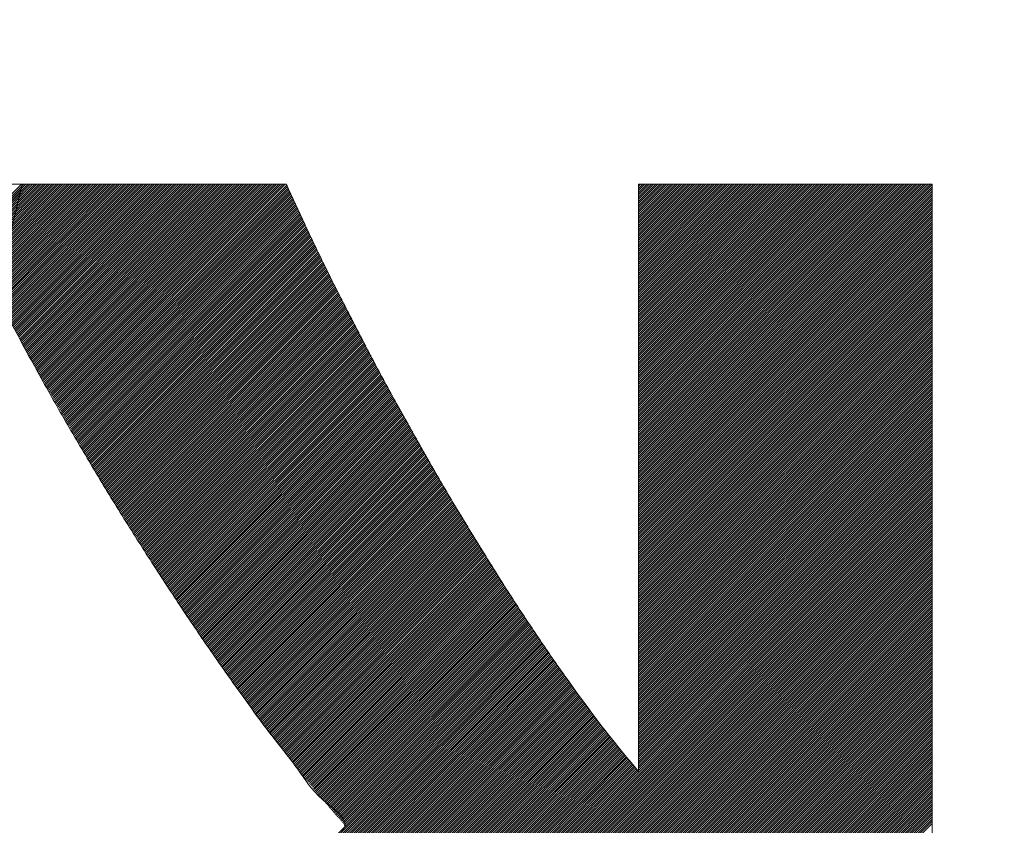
# Model space of a CAD drawing. Header units: millimetres. Extents: x 0 to 1071, y 0 to 742.
# Tile 63 of 130: x 199.31 to 203.33, y 524.78 to 528.07. Entities that reach past the tile are written whole.
import ezdxf

# ---------------------------------------------------------------- set-up
doc = ezdxf.new("R2010")
doc.units = ezdxf.units.MM
doc.header["$LTSCALE"] = 0.454724
doc.layers.add('NoLayerName_001', color=7, linetype='Continuous')
doc.layers.add('NoLayerName_002', color=7, linetype='Continuous')

# ---------------------------------------------------------------- blocks, each defined once
blk = doc.blocks.new('JZB_0009')
at = {"layer": 'NoLayerName_002', "color": 7, "linetype": 'Continuous', "lineweight": 25}
for p, q in [((15.3176, 4.8402), (13.5581, 3.0807)), ((15.3183, 4.832), (13.567, 3.0807)), ((15.3177, 4.8403), (15.0998, 4.6225)), ((15.3266, 4.8403), (15.1027, 4.6165)), ((15.3355, 4.8403), (15.1057, 4.6105)), ((15.3444, 4.8403), (15.1086, 4.6045)), ((15.3533, 4.8403), (15.1115, 4.5985)), ((15.3622, 4.8403), (15.1144, 4.5926)), ((15.3711, 4.8403), (15.1174, 4.5866)), ((15.38, 4.8403), (15.1203, 4.5806)), ((15.3889, 4.8403), (15.1232, 4.5746)), ((15.3978, 4.8403), (15.1262, 4.5686)), ((15.4067, 4.8403), (15.1291, 4.5627)), ((15.4157, 4.8403), (15.132, 4.5567)), ((15.4246, 4.8403), (15.1349, 4.5507)), ((15.4335, 4.8403), (15.1379, 4.5447)), ((15.4424, 4.8403), (15.1408, 4.5387)), ((15.4513, 4.8403), (15.1437, 4.5328)), ((15.4602, 4.8403), (15.1467, 4.5268)), ((15.4691, 4.8403), (15.1496, 4.5208)), ((15.478, 4.8403), (15.1525, 4.5148)), ((15.4869, 4.8403), (15.1554, 4.5088)), ((15.4958, 4.8403), (15.1584, 4.5029)), ((15.5047, 4.8403), (15.1613, 4.4969)), ((15.5136, 4.8403), (15.1642, 4.4909)), ((15.5226, 4.8403), (15.1672, 4.4849)), ((15.5315, 4.8403), (15.1701, 4.4789)), ((15.5404, 4.8403), (15.173, 4.473)), ((15.5493, 4.8403), (15.1759, 4.467)), ((15.5582, 4.8403), (15.1789, 4.461)), ((15.5671, 4.8403), (15.1818, 4.455)), ((15.576, 4.8403), (15.1847, 4.4491)), ((15.5849, 4.8403), (15.1877, 4.4431)), ((15.5938, 4.8403), (15.1906, 4.4371)), ((15.6027, 4.8403), (15.1935, 4.4311)), ((15.6116, 4.8403), (15.1964, 4.4251)), ((15.6205, 4.8403), (15.1994, 4.4192)), ((15.6295, 4.8403), (15.2023, 4.4132)), ((15.6384, 4.8403), (15.2054, 4.4074)), ((15.6473, 4.8403), (15.2085, 4.4015)), ((15.6562, 4.8403), (15.2116, 4.3957)), ((15.6651, 4.8403), (15.2146, 4.3899)), ((15.674, 4.8403), (15.2177, 4.384)), ((15.6829, 4.8403), (15.2208, 4.3782)), ((15.6918, 4.8403), (15.2239, 4.3724)), ((15.7007, 4.8403), (15.2269, 4.3665)), ((15.7096, 4.8403), (15.23, 4.3607)), ((15.7185, 4.8403), (15.2331, 4.3549)), ((15.7274, 4.8403), (15.2362, 4.349)), ((15.7364, 4.8403), (15.2392, 4.3432)), ((15.7453, 4.8403), (15.2423, 4.3374)), ((15.7542, 4.8403), (15.2454, 4.3315)), ((15.7631, 4.8403), (15.2485, 4.3257)), ((15.772, 4.8403), (15.2515, 4.3199)), ((15.7809, 4.8403), (15.2546, 4.314)), ((15.7898, 4.8403), (15.2577, 4.3082)), ((15.7987, 4.8403), (15.2608, 4.3024)), ((15.8076, 4.8403), (15.2638, 4.2965)), ((15.8165, 4.8403), (15.2669, 4.2907)), ((15.8254, 4.8403), (15.27, 4.2849)), ((15.8343, 4.8403), (15.273, 4.279)), ((15.8433, 4.8403), (15.2761, 4.2732)), ((15.8522, 4.8403), (15.2792, 4.2674)), ((15.8611, 4.8403), (15.2823, 4.2615)), ((15.87, 4.8403), (15.2853, 4.2557)), ((15.8789, 4.8403), (15.2884, 4.2499)), ((15.8878, 4.8403), (15.2915, 4.244)), ((15.8967, 4.8403), (15.2946, 4.2382)), ((15.9056, 4.8403), (15.2976, 4.2324)), ((15.9145, 4.8403), (15.3007, 4.2265)), ((15.9234, 4.8403), (15.3038, 4.2207)), ((15.9323, 4.8403), (15.3069, 4.2149)), ((15.9413, 4.8403), (15.3099, 4.209)), ((15.9502, 4.8403), (15.313, 4.2032)), ((15.9591, 4.8403), (15.3161, 4.1973)), ((15.968, 4.8403), (15.3192, 4.1915)), ((15.9769, 4.8403), (15.3222, 4.1857)), ((15.9858, 4.8403), (15.3253, 4.1798)), ((15.9947, 4.8403), (15.3284, 4.174)), ((16.0036, 4.8403), (15.3315, 4.1682)), ((16.0125, 4.8403), (15.3345, 4.1623)), ((16.0214, 4.8403), (15.3376, 4.1565)), ((16.0303, 4.8403), (15.3409, 4.1509)), ((16.0392, 4.8403), (15.3442, 4.1452)), ((16.0482, 4.8403), (15.3474, 4.1396)), ((16.0571, 4.8403), (15.3507, 4.1339)), ((16.066, 4.8403), (15.3539, 4.1283)), ((16.0749, 4.8403), (15.3572, 4.1226)), ((16.0838, 4.8403), (15.3604, 4.1169)), ((16.0927, 4.8403), (15.3637, 4.1113)), ((16.1016, 4.8403), (15.3669, 4.1056)), ((16.1105, 4.8403), (15.3702, 4.1)), ((16.1194, 4.8403), (15.3734, 4.0943)), ((16.1283, 4.8403), (15.3767, 4.0887)), ((16.1372, 4.8403), (15.3799, 4.083)), ((16.1461, 4.8403), (15.3832, 4.0774)), ((16.1551, 4.8403), (15.3864, 4.0717)), ((16.164, 4.8403), (15.3897, 4.066)), ((16.1729, 4.8403), (15.3929, 4.0604)), ((16.1818, 4.8403), (15.3962, 4.0547)), ((16.1907, 4.8403), (15.3994, 4.0491)), ((16.1996, 4.8403), (15.4027, 4.0434)), ((16.2085, 4.8403), (15.4059, 4.0378)), ((16.2174, 4.8403), (15.4092, 4.0321)), ((16.2263, 4.8403), (15.4124, 4.0264)), ((16.2352, 4.8403), (15.4157, 4.0208)), ((16.2441, 4.8403), (15.4189, 4.0151)), ((16.253, 4.8403), (15.4222, 4.0095)), ((16.262, 4.8403), (15.4255, 4.0038)), ((16.2709, 4.8403), (15.4287, 3.9982)), ((16.2798, 4.8403), (15.432, 3.9925)), ((16.2887, 4.8403), (15.4352, 3.9869)), ((16.2976, 4.8403), (15.4385, 3.9812)), ((16.3065, 4.8403), (15.4417, 3.9755)), ((16.3154, 4.8403), (15.445, 3.9699)), ((16.3243, 4.8403), (15.4482, 3.9642)), ((16.3332, 4.8403), (15.4515, 3.9586)), ((16.3421, 4.8403), (15.4547, 3.9529)), ((16.351, 4.8403), (15.458, 3.9473)), ((16.3599, 4.8403), (15.4612, 3.9416)), ((16.3689, 4.8403), (15.4645, 3.9359)), ((16.3778, 4.8403), (15.4677, 3.9303)), ((16.3867, 4.8403), (15.471, 3.9246)), ((16.3956, 4.8403), (15.4742, 3.919)), ((16.4013, 4.8371), (15.4775, 3.9133)), ((16.4041, 4.831), (15.4807, 3.9077)), ((17.8477, 4.8403), (17.8397, 4.8324)), ((17.8566, 4.8403), (17.8397, 4.8235)), ((17.8655, 4.8403), (17.8397, 4.8146)), ((17.8744, 4.8403), (17.8397, 4.8057)), ((17.8833, 4.8403), (17.8397, 4.7968)), ((17.8922, 4.8403), (17.8397, 4.7879)), ((17.9011, 4.8403), (17.8397, 4.779)), ((17.91, 4.8403), (17.8397, 4.7701)), ((17.9189, 4.8403), (17.8397, 4.7611)), ((17.9278, 4.8403), (17.8397, 4.7522)), ((17.9367, 4.8403), (17.8397, 4.7433)), ((17.9456, 4.8403), (17.8397, 4.7344)), ((17.9546, 4.8403), (17.8397, 4.7255)), ((17.9635, 4.8403), (17.8397, 4.7166)), ((17.9724, 4.8403), (17.8397, 4.7077)), ((17.9813, 4.8403), (17.8397, 4.6988)), ((17.9902, 4.8403), (17.8397, 4.6899)), ((17.9991, 4.8403), (17.8397, 4.681)), ((18.008, 4.8403), (17.8397, 4.6721)), ((18.0169, 4.8403), (17.8397, 4.6632)), ((18.0258, 4.8403), (17.8397, 4.6542)), ((18.0347, 4.8403), (17.8397, 4.6453)), ((18.0436, 4.8403), (17.8397, 4.6364)), ((18.0525, 4.8403), (17.8397, 4.6275)), ((18.0615, 4.8403), (17.8397, 4.6186)), ((18.0704, 4.8403), (17.8397, 4.6097)), ((18.0793, 4.8403), (17.8397, 4.6008)), ((18.0882, 4.8403), (17.8397, 4.5919)), ((18.0971, 4.8403), (17.8397, 4.583)), ((18.106, 4.8403), (17.8397, 4.5741)), ((18.1149, 4.8403), (17.8397, 4.5652)), ((18.1238, 4.8403), (17.8397, 4.5563)), ((18.1327, 4.8403), (17.8397, 4.5473)), ((18.1416, 4.8403), (17.8397, 4.5384)), ((18.1505, 4.8403), (17.8397, 4.5295)), ((18.1595, 4.8403), (17.8397, 4.5206)), ((18.1684, 4.8403), (17.8397, 4.5117)), ((18.1773, 4.8403), (17.8397, 4.5028)), ((18.1862, 4.8403), (17.8397, 4.4939)), ((18.1951, 4.8403), (17.8397, 4.485)), ((18.204, 4.8403), (17.8397, 4.4761)), ((18.2129, 4.8403), (17.8397, 4.4672)), ((18.2218, 4.8403), (17.8397, 4.4583)), ((18.2307, 4.8403), (17.8397, 4.4494)), ((18.2396, 4.8403), (17.8397, 4.4404)), ((18.2485, 4.8403), (17.8397, 4.4315)), ((18.2574, 4.8403), (17.8397, 4.4226)), ((18.2664, 4.8403), (17.8397, 4.4137)), ((18.2753, 4.8403), (17.8397, 4.4048)), ((18.2842, 4.8403), (17.8397, 4.3959)), ((18.2931, 4.8403), (17.8397, 4.387)), ((18.302, 4.8403), (17.8397, 4.3781)), ((18.3109, 4.8403), (17.8397, 4.3692)), ((18.3198, 4.8403), (17.8397, 4.3603)), ((18.3287, 4.8403), (17.8397, 4.3514)), ((18.3376, 4.8403), (17.8397, 4.3424)), ((18.3465, 4.8403), (17.8397, 4.3335)), ((18.3554, 4.8403), (17.8397, 4.3246)), ((18.3643, 4.8403), (17.8397, 4.3157)), ((18.3733, 4.8403), (17.8397, 4.3068)), ((18.3822, 4.8403), (17.8397, 4.2979)), ((18.3911, 4.8403), (17.8397, 4.289)), ((18.4, 4.8403), (17.8397, 4.2801)), ((18.4089, 4.8403), (17.8397, 4.2712)), ((18.4178, 4.8403), (17.8397, 4.2623)), ((18.4267, 4.8403), (17.8397, 4.2534)), ((18.4356, 4.8403), (17.8397, 4.2445)), ((18.4445, 4.8403), (17.8397, 4.2355)), ((18.4534, 4.8403), (17.8397, 4.2266)), ((18.4623, 4.8403), (17.8397, 4.2177)), ((18.4712, 4.8403), (17.8397, 4.2088)), ((18.4802, 4.8403), (17.8397, 4.1999)), ((18.4891, 4.8403), (17.8397, 4.191)), ((18.498, 4.8403), (17.8397, 4.1821)), ((18.5069, 4.8403), (17.8397, 4.1732)), ((18.5158, 4.8403), (17.8397, 4.1643)), ((18.5247, 4.8403), (17.8397, 4.1554)), ((18.5336, 4.8403), (17.8397, 4.1465)), ((18.5425, 4.8403), (17.8397, 4.1376)), ((18.5514, 4.8403), (17.8397, 4.1286)), ((18.5603, 4.8403), (17.8397, 4.1197)), ((18.5692, 4.8403), (17.8397, 4.1108)), ((18.5781, 4.8403), (17.8397, 4.1019)), ((18.5871, 4.8403), (17.8397, 4.093)), ((18.596, 4.8403), (17.8397, 4.0841)), ((18.6049, 4.8403), (17.8397, 4.0752)), ((18.6138, 4.8403), (17.8397, 4.0663)), ((18.6227, 4.8403), (17.8397, 4.0574)), ((18.6316, 4.8403), (17.8397, 4.0485)), ((18.6405, 4.8403), (17.8397, 4.0396)), ((18.6494, 4.8403), (17.8397, 4.0307)), ((18.6583, 4.8403), (17.8397, 4.0217)), ((18.6672, 4.8403), (17.8397, 4.0128)), ((18.6761, 4.8403), (17.8397, 4.0039)), ((18.685, 4.8403), (17.8397, 3.995)), ((18.694, 4.8403), (17.8397, 3.9861)), ((18.7029, 4.8403), (17.8397, 3.9772)), ((18.7118, 4.8403), (17.8397, 3.9683)), ((18.7207, 4.8403), (17.8397, 3.9594)), ((18.7296, 4.8403), (17.8397, 3.9505)), ((18.7385, 4.8403), (17.8397, 3.9416)), ((18.7474, 4.8403), (17.8397, 3.9327)), ((18.7563, 4.8403), (17.8397, 3.9238)), ((18.7652, 4.8403), (17.8397, 3.9148)), ((18.7741, 4.8403), (17.8397, 3.9059)), ((18.783, 4.8403), (17.8397, 3.897)), ((18.7919, 4.8403), (17.8397, 3.8881)), ((18.8009, 4.8403), (17.8397, 3.8792)), ((18.8098, 4.8403), (17.8397, 3.8703)), ((18.8187, 4.8403), (17.8397, 3.8614)), ((18.8276, 4.8403), (17.8397, 3.8525)), ((18.8365, 4.8403), (17.8397, 3.8436)), ((18.8454, 4.8403), (17.8397, 3.8347)), ((18.8543, 4.8403), (17.8397, 3.8258)), ((18.8632, 4.8403), (17.8397, 3.8169)), ((18.8721, 4.8403), (17.8397, 3.8079)), ((18.881, 4.8403), (17.8397, 3.799)), ((18.8899, 4.8403), (17.8397, 3.7901)), ((18.8988, 4.8403), (17.8397, 3.7812)), ((18.9078, 4.8403), (17.8397, 3.7723)), ((18.9167, 4.8403), (17.8397, 3.7634)), ((18.9256, 4.8403), (17.8397, 3.7545)), ((18.9345, 4.8403), (17.8397, 3.7456)), ((18.9434, 4.8403), (17.8397, 3.7367)), ((18.9523, 4.8403), (17.8397, 3.7278)), ((18.9612, 4.8403), (17.8397, 3.7189)), ((18.9701, 4.8403), (17.8397, 3.71)), ((18.979, 4.8403), (17.8397, 3.701)), ((18.9879, 4.8403), (17.8397, 3.6921)), ((18.9968, 4.8403), (17.8397, 3.6832)), ((19.0058, 4.8403), (17.8397, 3.6743)), ((19.0147, 4.8403), (17.8397, 3.6654)), ((19.0236, 4.8403), (17.8397, 3.6565)), ((19.0325, 4.8403), (17.8397, 3.6476)), ((19.0387, 4.8377), (17.8397, 3.6387)), ((15.3155, 4.8203), (13.5759, 3.0807)), ((15.3126, 4.8086), (13.5848, 3.0807)), ((16.4068, 4.8249), (15.484, 3.902)), ((16.4096, 4.8187), (15.4872, 3.8964)), ((16.4124, 4.8126), (15.4905, 3.8907)), ((16.4152, 4.8065), (15.4937, 3.885)), ((16.418, 4.8004), (15.497, 3.8794)), ((16.4208, 4.7943), (15.5002, 3.8737)), ((19.0397, 4.8298), (17.8397, 3.6298)), ((19.0397, 4.8209), (17.8397, 3.6209)), ((19.0397, 4.812), (17.8397, 3.612)), ((19.0397, 4.803), (17.8397, 3.603)), ((19.0397, 4.7941), (17.8397, 3.5941)), ((16.4236, 4.7882), (15.5035, 3.8681)), ((16.4264, 4.7821), (15.5068, 3.8624)), ((16.4293, 4.776), (15.51, 3.8568)), ((16.4321, 4.7699), (15.5133, 3.8511)), ((16.4349, 4.7638), (15.5165, 3.8454)), ((16.4377, 4.7577), (15.5198, 3.8398)), ((16.4405, 4.7516), (15.523, 3.8341)), ((19.0397, 4.7852), (17.8397, 3.5852)), ((19.0397, 4.7763), (17.8397, 3.5763)), ((19.0397, 4.7674), (17.8397, 3.5674)), ((19.0397, 4.7585), (17.8397, 3.5585)), ((19.0397, 4.7496), (17.8397, 3.5496)), ((16.4433, 4.7455), (15.5263, 3.8285)), ((16.4461, 4.7394), (15.5295, 3.8228)), ((16.4489, 4.7333), (15.5328, 3.8172)), ((16.4517, 4.7272), (15.536, 3.8115)), ((16.4545, 4.7211), (15.5393, 3.8058)), ((16.4574, 4.715), (15.5425, 3.8002)), ((19.0397, 4.7407), (17.8397, 3.5407)), ((19.0397, 4.7318), (17.8397, 3.5318)), ((19.0397, 4.7229), (17.8397, 3.5229)), ((19.0397, 4.714), (17.8397, 3.514)), ((16.4602, 4.7089), (15.5458, 3.7945)), ((16.463, 4.7029), (15.549, 3.7889)), ((16.4659, 4.6969), (15.5523, 3.7832)), ((16.4688, 4.6908), (15.5555, 3.7776)), ((16.4717, 4.6848), (15.5588, 3.7719)), ((16.4746, 4.6788), (15.562, 3.7663)), ((16.4775, 4.6728), (15.5653, 3.7606)), ((19.0397, 4.7051), (17.8397, 3.5051)), ((19.0397, 4.6961), (17.8397, 3.4961)), ((19.0397, 4.6872), (17.8397, 3.4872)), ((19.0397, 4.6783), (17.8397, 3.4783)), ((19.0397, 4.6694), (17.8397, 3.4694)), ((16.4804, 4.6668), (15.5685, 3.7549)), ((16.4833, 4.6608), (15.5718, 3.7493)), ((16.4862, 4.6547), (15.575, 3.7436)), ((16.489, 4.6487), (15.5783, 3.738)), ((16.4919, 4.6427), (15.5816, 3.7323)), ((16.4948, 4.6367), (15.5848, 3.7267)), ((16.4977, 4.6307), (15.5881, 3.721)), ((19.0397, 4.6605), (17.8397, 3.4605)), ((19.0397, 4.6516), (17.8397, 3.4516)), ((19.0397, 4.6427), (17.8397, 3.4427)), ((19.0397, 4.6338), (17.8397, 3.4338)), ((16.5006, 4.6247), (15.5913, 3.7153)), ((16.5035, 4.6186), (15.5946, 3.7097)), ((16.5064, 4.6126), (15.5978, 3.704)), ((16.5093, 4.6066), (15.6011, 3.6984)), ((16.5122, 4.6006), (15.6043, 3.6927)), ((16.5151, 4.5946), (15.6076, 3.6871)), ((16.518, 4.5885), (15.6108, 3.6814)), ((19.0397, 4.6249), (17.8397, 3.4249)), ((19.0397, 4.616), (17.8397, 3.416)), ((19.0397, 4.6071), (17.8397, 3.4071)), ((19.0397, 4.5982), (17.8397, 3.3982)), ((19.0397, 4.5892), (17.8397, 3.3892)), ((16.5208, 4.5825), (15.6141, 3.6758)), ((16.5237, 4.5765), (15.6173, 3.6701)), ((16.5266, 4.5705), (15.6206, 3.6644)), ((16.5295, 4.5645), (15.6238, 3.6588)), ((16.5324, 4.5585), (15.6271, 3.6531)), ((16.5353, 4.5524), (15.6303, 3.6475)), ((19.0397, 4.5803), (17.8397, 3.3803)), ((19.0397, 4.5714), (17.8397, 3.3714)), ((19.0397, 4.5625), (17.8397, 3.3625)), ((19.0397, 4.5536), (17.8397, 3.3536)), ((16.5382, 4.5464), (15.6336, 3.6418)), ((16.5411, 4.5404), (15.637, 3.6363)), ((16.544, 4.5344), (15.6404, 3.6309)), ((16.5469, 4.5284), (15.6439, 3.6254)), ((16.5498, 4.5223), (15.6473, 3.6199)), ((16.5526, 4.5163), (15.6508, 3.6145)), ((16.5555, 4.5103), (15.6543, 3.609)), ((19.0397, 4.5447), (17.8397, 3.3447)), ((19.0397, 4.5358), (17.8397, 3.3358)), ((19.0397, 4.5269), (17.8397, 3.3269)), ((19.0397, 4.518), (17.8397, 3.318)), ((19.0397, 4.5091), (17.8397, 3.3091)), ((16.5584, 4.5043), (15.6577, 3.6036)), ((16.5613, 4.4983), (15.6612, 3.5981)), ((16.5642, 4.4923), (15.6646, 3.5927)), ((16.5672, 4.4863), (15.6681, 3.5872)), ((16.5702, 4.4805), (15.6715, 3.5817)), ((16.5733, 4.4746), (15.675, 3.5763)), ((16.5763, 4.4687), (15.6784, 3.5708)), ((19.0397, 4.5002), (17.8397, 3.3002)), ((19.0397, 4.4913), (17.8397, 3.2913)), ((19.0397, 4.4823), (17.8397, 3.2823)), ((19.0397, 4.4734), (17.8397, 3.2734)), ((16.5793, 4.4628), (15.6819, 3.5654)), ((16.5824, 4.457), (15.6853, 3.5599)), ((16.5854, 4.4511), (15.6888, 3.5545)), ((16.5884, 4.4452), (15.6922, 3.549)), ((16.5915, 4.4394), (15.6957, 3.5436)), ((16.5945, 4.4335), (15.6991, 3.5381)), ((16.5975, 4.4276), (15.7026, 3.5326)), ((19.0397, 4.4645), (17.8397, 3.2645)), ((19.0397, 4.4556), (17.8397, 3.2556)), ((19.0397, 4.4467), (17.8397, 3.2467)), ((19.0397, 4.4378), (17.8397, 3.2378)), ((19.0397, 4.4289), (17.8397, 3.2289)), ((16.6006, 4.4217), (15.706, 3.5272)), ((16.6036, 4.4159), (15.7095, 3.5217)), ((16.6066, 4.41), (15.7129, 3.5163)), ((16.6097, 4.4041), (15.7164, 3.5108)), ((16.6127, 4.3982), (15.7198, 3.5054)), ((16.6157, 4.3924), (15.7233, 3.4999)), ((19.0397, 4.42), (17.8397, 3.22)), ((19.0397, 4.4111), (17.8397, 3.2111)), ((19.0397, 4.4022), (17.8397, 3.2022)), ((19.0397, 4.3933), (17.8397, 3.1933)), ((16.6188, 4.3865), (15.7268, 3.4945)), ((16.6218, 4.3806), (15.7302, 3.489)), ((16.6249, 4.3747), (15.7337, 3.4835)), ((16.6279, 4.3689), (15.7371, 3.4781)), ((16.6309, 4.363), (15.7406, 3.4726)), ((16.634, 4.3571), (15.744, 3.4672)), ((16.637, 4.3512), (15.7475, 3.4617)), ((19.0397, 4.3843), (17.8397, 3.1844)), ((19.0397, 4.3754), (17.8397, 3.1754)), ((19.0397, 4.3665), (17.8397, 3.1665)), ((19.0397, 4.3576), (17.8397, 3.1576)), ((19.0397, 4.3487), (17.8397, 3.1487)), ((16.64, 4.3454), (15.7509, 3.4563)), ((16.6431, 4.3395), (15.7544, 3.4508)), ((16.6461, 4.3336), (15.7578, 3.4453)), ((16.6491, 4.3277), (15.7613, 3.4399)), ((16.6522, 4.3219), (15.7647, 3.4344)), ((16.6552, 4.316), (15.7682, 3.429)), ((16.6582, 4.3101), (15.7716, 3.4235)), ((19.0397, 4.3398), (17.8397, 3.1398)), ((19.0397, 4.3309), (17.8397, 3.1309)), ((19.0397, 4.322), (17.8397, 3.122)), ((19.0397, 4.3131), (17.8397, 3.1131)), ((16.6613, 4.3042), (15.7751, 3.4181)), ((16.6643, 4.2984), (15.7785, 3.4126)), ((16.6673, 4.2925), (15.782, 3.4072)), ((16.6704, 4.2866), (15.7854, 3.4017)), ((16.6734, 4.2807), (15.7889, 3.3962)), ((16.6764, 4.2749), (15.7923, 3.3908)), ((16.6795, 4.269), (15.7958, 3.3853)), ((19.0397, 4.3042), (17.8397, 3.1042)), ((19.0397, 4.2953), (17.8397, 3.0953)), ((19.0397, 4.2864), (17.8397, 3.0864)), ((19.0397, 4.2774), (17.8397, 3.0775)), ((19.0397, 4.2685), (17.8397, 3.0685)), ((16.6825, 4.2631), (15.7993, 3.3799)), ((16.6855, 4.2573), (15.8027, 3.3744)), ((16.6886, 4.2514), (15.8062, 3.369)), ((16.6916, 4.2455), (15.8096, 3.3635)), ((16.6946, 4.2396), (15.8131, 3.3581)), ((16.6977, 4.2338), (15.8165, 3.3526)), ((16.7007, 4.2279), (15.82, 3.3471)), ((19.0397, 4.2596), (17.8397, 3.0596)), ((19.0397, 4.2507), (17.8397, 3.0507)), ((19.0397, 4.2418), (17.8397, 3.0418)), ((19.0397, 4.2329), (17.8397, 3.0329)), ((16.7037, 4.222), (15.8234, 3.3417)), ((16.7068, 4.2161), (15.8269, 3.3362)), ((16.7098, 4.2103), (15.8303, 3.3308)), ((16.7128, 4.2044), (15.8338, 3.3253)), ((16.7159, 4.1985), (15.8372, 3.3199)), ((16.7189, 4.1926), (15.8407, 3.3144)), ((16.7219, 4.1868), (15.8441, 3.3089)), ((19.0397, 4.224), (17.8397, 3.024)), ((19.0397, 4.2151), (17.8397, 3.0151)), ((19.0397, 4.2062), (17.8397, 3.0062)), ((19.0397, 4.1973), (17.8397, 2.9973)), ((19.0397, 4.1884), (17.8397, 2.9884)), ((16.725, 4.1809), (15.8476, 3.3035)), ((16.728, 4.175), (15.851, 3.298)), ((16.731, 4.1691), (15.8545, 3.2926)), ((16.7341, 4.1633), (15.8579, 3.2871)), ((16.7371, 4.1574), (15.8614, 3.2817)), ((16.7402, 4.1515), (15.8648, 3.2762)), ((19.0397, 4.1795), (17.8397, 2.9795)), ((19.0397, 4.1705), (17.8397, 2.9706)), ((19.0397, 4.1616), (17.8397, 2.9616)), ((19.0397, 4.1527), (17.8397, 2.9527)), ((16.7432, 4.1456), (15.8683, 3.2708)), ((16.7462, 4.1398), (15.8718, 3.2653)), ((16.7493, 4.1339), (15.8752, 3.2598)), ((16.7523, 4.128), (15.8787, 3.2544)), ((16.7553, 4.1221), (15.8821, 3.2489)), ((16.7584, 4.1163), (15.8856, 3.2435)), ((16.7614, 4.1104), (15.889, 3.238)), ((19.0397, 4.1438), (17.8397, 2.9438)), ((19.0397, 4.1349), (17.8397, 2.9349)), ((19.0397, 4.126), (17.8397, 2.926)), ((19.0397, 4.1171), (17.8397, 2.9171)), ((19.0397, 4.1082), (17.8397, 2.9082)), ((16.7644, 4.1045), (15.8925, 3.2326)), ((16.7675, 4.0986), (15.8959, 3.2271)), ((16.7705, 4.0928), (15.8994, 3.2217)), ((16.7735, 4.0869), (15.9028, 3.2162)), ((16.7766, 4.081), (15.9063, 3.2107)), ((16.7796, 4.0751), (15.9097, 3.2053)), ((16.7826, 4.0693), (15.9132, 3.1998)), ((19.0397, 4.0993), (17.8397, 2.8993)), ((19.0397, 4.0904), (17.8397, 2.8904)), ((19.0397, 4.0815), (17.8397, 2.8815)), ((19.0397, 4.0726), (17.8397, 2.8726)), ((16.7857, 4.0634), (15.9166, 3.1944)), ((16.7887, 4.0575), (15.9201, 3.1889)), ((16.7917, 4.0517), (15.9235, 3.1835)), ((16.7948, 4.0458), (15.927, 3.178)), ((16.7979, 4.04), (15.9304, 3.1725)), ((16.8011, 4.0343), (15.9339, 3.1671)), ((16.8043, 4.0286), (15.9374, 3.1616)), ((19.0397, 4.0636), (17.8397, 2.8636)), ((19.0397, 4.0547), (17.8397, 2.8547)), ((19.0397, 4.0458), (17.8397, 2.8458)), ((19.0397, 4.0369), (17.8397, 2.8369)), ((19.0397, 4.028), (17.8397, 2.828)), ((16.8075, 4.0229), (15.9408, 3.1562)), ((16.8107, 4.0172), (15.9443, 3.1507)), ((16.8139, 4.0115), (15.9477, 3.1453)), ((16.8171, 4.0058), (15.9513, 3.14)), ((16.8203, 4.0001), (15.9549, 3.1346)), ((16.8236, 3.9944), (15.9585, 3.1293)), ((16.8268, 3.9887), (15.9621, 3.124)), ((19.0397, 4.0191), (17.8397, 2.8191)), ((19.0397, 4.0102), (17.8397, 2.8102)), ((19.0397, 4.0013), (17.8397, 2.8013)), ((19.0397, 3.9924), (17.8397, 2.7924)), ((16.83, 3.983), (15.9657, 3.1187)), ((16.8332, 3.9773), (15.9693, 3.1134)), ((16.8364, 3.9716), (15.9729, 3.1081)), ((16.8396, 3.9659), (15.9765, 3.1028)), ((16.8428, 3.9602), (15.9801, 3.0975)), ((16.846, 3.9545), (15.9837, 3.0922)), ((16.8492, 3.9488), (15.9873, 3.0868)), ((19.0397, 3.9835), (17.8397, 2.7835)), ((19.0397, 3.9746), (17.8397, 2.7746)), ((19.0397, 3.9657), (17.8397, 2.7657)), ((19.0397, 3.9567), (17.8397, 2.7567)), ((19.0397, 3.9478), (17.8397, 2.7478)), ((16.8524, 3.9431), (15.9909, 3.0815)), ((16.8557, 3.9374), (15.9945, 3.0762)), ((16.8589, 3.9317), (15.9981, 3.0709)), ((16.8621, 3.926), (16.0017, 3.0656)), ((16.8653, 3.9203), (16.0053, 3.0603)), ((16.8685, 3.9146), (16.0089, 3.055)), ((16.8717, 3.9089), (16.0125, 3.0497)), ((19.0397, 3.9389), (17.8397, 2.7389)), ((19.0397, 3.93), (17.8397, 2.73)), ((19.0397, 3.9211), (17.8397, 2.7211)), ((19.0397, 3.9122), (17.8397, 2.7122)), ((16.8749, 3.9032), (16.0161, 3.0444)), ((16.8781, 3.8975), (16.0197, 3.039)), ((16.8813, 3.8918), (16.0233, 3.0337)), ((16.8846, 3.8861), (16.0268, 3.0284)), ((16.8878, 3.8804), (16.0304, 3.0231)), ((16.891, 3.8747), (16.034, 3.0178)), ((16.8942, 3.869), (16.0376, 3.0125)), ((19.0397, 3.9033), (17.8397, 2.7033)), ((19.0397, 3.8944), (17.8397, 2.6944)), ((19.0397, 3.8855), (17.8397, 2.6855)), ((19.0397, 3.8766), (17.8397, 2.6766)), ((19.0397, 3.8677), (17.8397, 2.6677)), ((16.8974, 3.8633), (16.0412, 3.0072)), ((16.9006, 3.8576), (16.0448, 3.0019)), ((16.9038, 3.8519), (16.0484, 2.9966)), ((16.907, 3.8462), (16.052, 2.9912)), ((16.9102, 3.8405), (16.0556, 2.9859)), ((16.9135, 3.8349), (16.0592, 2.9806)), ((16.9167, 3.8292), (16.0628, 2.9753)), ((19.0397, 3.8588), (17.8397, 2.6588)), ((19.0397, 3.8498), (17.8397, 2.6498)), ((19.0397, 3.8409), (17.8397, 2.6409)), ((19.0397, 3.832), (17.8397, 2.632)), ((16.9199, 3.8235), (16.0664, 2.97)), ((16.9231, 3.8178), (16.07, 2.9647)), ((16.9263, 3.8121), (16.0736, 2.9594)), ((16.9295, 3.8064), (16.0772, 2.9541)), ((16.9327, 3.8007), (16.0808, 2.9488)), ((16.9359, 3.795), (16.0844, 2.9434)), ((16.9391, 3.7893), (16.088, 2.9381)), ((16.9423, 3.7836), (16.0916, 2.9328)), ((19.0397, 3.8231), (17.8397, 2.6231)), ((19.0397, 3.8142), (17.8397, 2.6142)), ((19.0397, 3.8053), (17.8397, 2.6053)), ((19.0397, 3.7964), (17.8397, 2.5964)), ((19.0397, 3.7875), (17.8397, 2.5875)), ((16.9456, 3.7779), (16.0952, 2.9275)), ((16.9488, 3.7722), (16.0988, 2.9222)), ((16.952, 3.7665), (16.1024, 2.9169)), ((16.9552, 3.7608), (16.1061, 2.9117)), ((16.9584, 3.7551), (16.1098, 2.9065)), ((16.9616, 3.7494), (16.1135, 2.9012)), ((16.9648, 3.7437), (16.1172, 2.896)), ((19.0397, 3.7786), (17.8397, 2.5786)), ((19.0397, 3.7697), (17.8397, 2.5697)), ((19.0397, 3.7608), (17.8397, 2.5608)), ((19.0397, 3.7519), (17.8397, 2.5519)), ((16.968, 3.738), (16.1209, 2.8908)), ((16.9712, 3.7323), (16.1246, 2.8856)), ((16.9745, 3.7266), (16.1283, 2.8804)), ((16.9777, 3.7209), (16.132, 2.8752)), ((16.9809, 3.7152), (16.1357, 2.87)), ((16.9841, 3.7095), (16.1394, 2.8648)), ((16.9873, 3.7038), (16.1431, 2.8596)), ((19.0397, 3.7429), (17.8397, 2.5429)), ((19.0397, 3.734), (17.8397, 2.534)), ((19.0397, 3.7251), (17.8397, 2.5251)), ((19.0397, 3.7162), (17.8397, 2.5162)), ((19.0397, 3.7073), (17.8397, 2.5073)), ((16.9905, 3.6981), (16.1468, 2.8544)), ((16.9937, 3.6924), (16.1505, 2.8492)), ((16.9969, 3.6867), (16.1542, 2.844)), ((17.0001, 3.681), (16.1579, 2.8388)), ((17.0034, 3.6753), (16.1616, 2.8335)), ((17.0066, 3.6696), (16.1653, 2.8283)), ((17.0098, 3.6639), (16.169, 2.8231)), ((19.0397, 3.6984), (17.8397, 2.4984)), ((19.0397, 3.6895), (17.8397, 2.4895)), ((19.0397, 3.6806), (17.8397, 2.4806)), ((19.0397, 3.6717), (17.8397, 2.4717)), ((19.0397, 3.6628), (17.8397, 2.4628)), ((19.0397, 3.636), (15.4442, 0.0405)), ((19.0397, 3.6271), (15.4531, 0.0405)), ((17.013, 3.6582), (16.1727, 2.8179)), ((17.0162, 3.6525), (16.1764, 2.8127)), ((17.0194, 3.6468), (16.1801, 2.8075)), ((17.0226, 3.6411), (16.1838, 2.8023)), ((17.0258, 3.6354), (16.1875, 2.7971)), ((17.029, 3.6297), (16.1912, 2.7919)), ((17.0322, 3.624), (16.1949, 2.7867)), ((19.0397, 3.6539), (17.8397, 2.4539)), ((19.0397, 3.6449), (17.8397, 2.445)), ((19.0397, 3.6182), (15.462, 0.0405)), ((19.0397, 3.6093), (15.4709, 0.0405)), ((19.0397, 3.6004), (15.4798, 0.0405)), ((19.0397, 3.5915), (15.4887, 0.0405)), ((19.0397, 3.5826), (15.4976, 0.0405)), ((17.0355, 3.6183), (16.1986, 2.7815)), ((17.0387, 3.6126), (16.2023, 2.7763)), ((17.0419, 3.6069), (16.206, 2.7711)), ((17.0451, 3.6012), (16.2097, 2.7658)), ((17.0483, 3.5955), (16.2134, 2.7606)), ((17.0515, 3.5899), (16.2171, 2.7554)), ((17.0549, 3.5844), (16.2208, 2.7502)), ((19.0397, 3.5737), (15.5065, 0.0405)), ((19.0397, 3.5648), (15.5154, 0.0405)), ((19.0397, 3.5559), (15.5243, 0.0405)), ((19.0397, 3.547), (15.5332, 0.0405)), ((17.0583, 3.5789), (16.2245, 2.745)), ((17.0617, 3.5733), (16.2282, 2.7398)), ((17.0651, 3.5678), (16.2319, 2.7346)), ((17.0685, 3.5623), (16.2356, 2.7294)), ((17.0719, 3.5568), (16.2393, 2.7242)), ((17.0753, 3.5513), (16.243, 2.719)), ((17.0787, 3.5458), (16.2467, 2.7138)), ((19.0397, 3.538), (15.5421, 0.0405)), ((19.0397, 3.5291), (15.5511, 0.0405)), ((19.0397, 3.5202), (15.56, 0.0405)), ((19.0397, 3.5113), (15.5689, 0.0405)), ((19.0397, 3.5024), (15.5778, 0.0405)), ((17.0821, 3.5403), (16.2504, 2.7086)), ((17.0855, 3.5347), (16.2541, 2.7034)), ((17.0889, 3.5292), (16.2579, 2.6983)), ((17.0923, 3.5237), (16.2617, 2.6932)), ((17.0957, 3.5182), (16.2656, 2.6881)), ((17.0991, 3.5127), (16.2694, 2.683)), ((17.1025, 3.5072), (16.2732, 2.6779)), ((19.0397, 3.4935), (15.5867, 0.0405)), ((19.0397, 3.4846), (15.5956, 0.0405)), ((19.0397, 3.4757), (15.6045, 0.0405)), ((19.0397, 3.4668), (15.6134, 0.0405)), ((17.1059, 3.5017), (16.277, 2.6728)), ((17.1092, 3.4961), (16.2808, 2.6677)), ((17.1126, 3.4906), (16.2847, 2.6626)), ((17.116, 3.4851), (16.2885, 2.6575)), ((17.1194, 3.4796), (16.2923, 2.6525)), ((17.1228, 3.4741), (16.2961, 2.6474)), ((17.1262, 3.4686), (16.2999, 2.6423)), ((17.1296, 3.4631), (16.3037, 2.6372)), ((19.0397, 3.4579), (15.6223, 0.0405)), ((19.0397, 3.449), (15.6312, 0.0405)), ((19.0397, 3.4401), (15.6401, 0.0405)), ((19.0397, 3.4311), (15.649, 0.0405)), ((19.0397, 3.4222), (15.658, 0.0405)), ((17.133, 3.4575), (16.3076, 2.6321)), ((17.1364, 3.452), (16.3114, 2.627)), ((17.1398, 3.4465), (16.3152, 2.6219)), ((17.1432, 3.441), (16.319, 2.6168)), ((17.1466, 3.4355), (16.3228, 2.6117)), ((17.15, 3.43), (16.3267, 2.6067)), ((17.1534, 3.4245), (16.3305, 2.6016)), ((19.0397, 3.4133), (15.6669, 0.0405)), ((19.0397, 3.4044), (15.6758, 0.0405)), ((19.0397, 3.3955), (15.6847, 0.0405)), ((19.0397, 3.3866), (15.6936, 0.0405)), ((17.1568, 3.4189), (16.3343, 2.5965)), ((17.1602, 3.4134), (16.3381, 2.5914)), ((17.1636, 3.4079), (16.3419, 2.5863)), ((17.167, 3.4024), (16.3458, 2.5812)), ((17.1703, 3.3969), (16.3496, 2.5761)), ((17.1737, 3.3914), (16.3534, 2.571)), ((17.1771, 3.3859), (16.3572, 2.5659)), ((19.0397, 3.3777), (15.7025, 0.0405)), ((19.0397, 3.3688), (15.7114, 0.0405)), ((19.0397, 3.3599), (15.7203, 0.0405)), ((19.0397, 3.351), (15.7292, 0.0405)), ((19.0397, 3.3421), (15.7381, 0.0405)), ((17.1805, 3.3803), (16.361, 2.5608)), ((17.1839, 3.3748), (16.3648, 2.5558)), ((17.1873, 3.3693), (16.3687, 2.5507)), ((17.1907, 3.3638), (16.3725, 2.5456)), ((17.1941, 3.3583), (16.3763, 2.5405)), ((17.1975, 3.3528), (16.3801, 2.5354)), ((17.2009, 3.3473), (16.3839, 2.5303)), ((17.2043, 3.3417), (16.3878, 2.5252)), ((19.0397, 3.3332), (15.747, 0.0405)), ((19.0397, 3.3242), (15.7559, 0.0405)), ((19.0397, 3.3153), (15.7649, 0.0405)), ((19.0397, 3.3064), (15.7738, 0.0405)), ((17.2077, 3.3362), (16.3916, 2.5201)), ((17.2111, 3.3307), (16.3954, 2.515)), ((17.2145, 3.3252), (16.3993, 2.51)), ((17.2179, 3.3197), (16.4032, 2.5051)), ((17.2213, 3.3142), (16.4072, 2.5001)), ((17.2247, 3.3087), (16.4112, 2.4952)), ((17.2281, 3.3032), (16.4151, 2.4902)), ((19.0397, 3.2975), (15.7827, 0.0405)), ((19.0397, 3.2886), (15.7916, 0.0405)), ((19.0397, 3.2797), (15.8005, 0.0405)), ((19.0397, 3.2708), (15.8094, 0.0405)), ((19.0397, 3.2619), (15.8183, 0.0405)), ((17.2314, 3.2976), (16.4191, 2.4853)), ((17.2348, 3.2921), (16.4231, 2.4803)), ((17.2382, 3.2866), (16.427, 2.4754)), ((17.2416, 3.2811), (16.431, 2.4705)), ((17.245, 3.2756), (16.4349, 2.4655)), ((17.2484, 3.2701), (16.4389, 2.4606)), ((17.2518, 3.2646), (16.4429, 2.4556)), ((19.0397, 3.253), (15.8272, 0.0405)), ((19.0397, 3.2441), (15.8361, 0.0405)), ((19.0397, 3.2352), (15.845, 0.0405)), ((19.0397, 3.2263), (15.8539, 0.0405)), ((17.2552, 3.259), (16.4468, 2.4507)), ((17.2586, 3.2535), (16.4508, 2.4457)), ((17.262, 3.248), (16.4548, 2.4408)), ((17.2654, 3.2425), (16.4587, 2.4358)), ((17.2688, 3.237), (16.4627, 2.4309)), ((17.2722, 3.2315), (16.4667, 2.4259)), ((17.2756, 3.226), (16.4706, 2.421)), ((17.279, 3.2204), (16.4746, 2.4161)), ((19.0397, 3.2173), (15.8628, 0.0405)), ((19.0397, 3.2084), (15.8718, 0.0405)), ((19.0397, 3.1995), (15.8807, 0.0405)), ((19.0397, 3.1906), (15.8896, 0.0405)), ((19.0397, 3.1817), (15.8985, 0.0405)), ((17.2824, 3.2149), (16.4785, 2.4111)), ((17.2858, 3.2094), (16.4825, 2.4062)), ((17.2892, 3.2039), (16.4865, 2.4012)), ((17.2925, 3.1984), (16.4904, 2.3963)), ((17.2959, 3.1929), (16.4944, 2.3913)), ((17.2993, 3.1874), (16.4984, 2.3864)), ((17.3027, 3.1818), (16.5023, 2.3814)), ((19.0397, 3.1728), (15.9074, 0.0405)), ((19.0397, 3.1639), (15.9163, 0.0405)), ((17.3061, 3.1763), (16.5063, 2.3765)), ((17.3095, 3.1708), (16.5103, 2.3716)), ((17.3129, 3.1653), (16.5142, 2.3666)), ((17.3163, 3.1598), (16.5182, 2.3617)), ((17.3198, 3.1544), (16.5221, 2.3567)), ((17.3234, 3.149), (16.5261, 2.3518)), ((17.3269, 3.1437), (16.5301, 2.3468)), ((19.0397, 3.155), (17.8397, 1.955)), ((19.0397, 3.1461), (17.8397, 1.9461)), ((17.3305, 3.1383), (16.5342, 2.342)), ((17.334, 3.133), (16.5383, 2.3372)), ((17.3376, 3.1276), (16.5424, 2.3324)), ((17.3411, 3.1223), (16.5465, 2.3276)), ((17.3447, 3.1169), (16.5506, 2.3228)), ((17.3483, 3.1116), (16.5547, 2.318)), ((17.3518, 3.1062), (16.5588, 2.3132)), ((17.3554, 3.1008), (16.5629, 2.3084)), ((19.0397, 3.1372), (17.8397, 1.9372)), ((19.0397, 3.1283), (17.8397, 1.9283)), ((19.0397, 3.1194), (17.8397, 1.9194)), ((19.0397, 3.1104), (17.8397, 1.9104)), ((19.0397, 3.1015), (17.8397, 1.9015)), ((17.3589, 3.0955), (16.567, 2.3036)), ((17.3625, 3.0901), (16.5711, 2.2987)), ((17.366, 3.0848), (16.5752, 2.2939)), ((17.3696, 3.0794), (16.5793, 2.2891)), ((17.3731, 3.0741), (16.5834, 2.2843)), ((17.3767, 3.0687), (16.5875, 2.2795)), ((17.3802, 3.0633), (16.5916, 2.2747)), ((19.0397, 3.0926), (17.8397, 1.8926)), ((19.0397, 3.0837), (17.8397, 1.8837)), ((19.0397, 3.0748), (17.8397, 1.8748)), ((19.0397, 3.0659), (17.8397, 1.8659)), ((17.3838, 3.058), (16.5958, 2.27)), ((17.3873, 3.0526), (16.5999, 2.2653)), ((17.3909, 3.0473), (16.6041, 2.2605)), ((17.3944, 3.0419), (16.6083, 2.2558)), ((17.398, 3.0366), (16.6125, 2.2511)), ((17.4015, 3.0312), (16.6167, 2.2464)), ((17.4051, 3.0259), (16.6209, 2.2417)), ((17.4086, 3.0205), (16.6251, 2.237)), ((19.0397, 3.057), (17.8397, 1.857)), ((19.0397, 3.0481), (17.8397, 1.8481)), ((19.0397, 3.0392), (17.8397, 1.8392)), ((19.0397, 3.0303), (17.8397, 1.8303)), ((19.0397, 3.0214), (17.8397, 1.8214)), ((17.4335, 2.983), (16.3338, 1.8833)), ((17.43, 2.9884), (16.3837, 1.9421)), ((17.4264, 2.9937), (16.453, 2.0203)), ((17.4228, 2.9991), (16.5388, 2.115)), ((17.4122, 3.0151), (16.6293, 2.2323)), ((17.4157, 3.0098), (16.6336, 2.2276)), ((17.4193, 3.0044), (16.6364, 2.2216)), ((19.0397, 3.0125), (17.8397, 1.8125)), ((19.0397, 3.0035), (17.8397, 1.8035)), ((19.0397, 2.9946), (17.8397, 1.7946)), ((19.0397, 2.9857), (17.8397, 1.7857)), ((17.4623, 2.9405), (16.0258, 1.504)), ((17.4586, 2.9458), (16.0577, 1.5449)), ((17.455, 2.951), (16.0896, 1.5857)), ((17.4513, 2.9562), (16.1232, 1.6281)), ((17.4477, 2.9616), (16.1619, 1.6757)), ((17.4442, 2.9669), (16.2006, 1.7233)), ((17.4406, 2.9723), (16.2393, 1.771)), ((17.4371, 2.9777), (16.2839, 1.8245)), ((19.0397, 2.9768), (17.8397, 1.7768)), ((19.0397, 2.9679), (17.8397, 1.7679)), ((19.0397, 2.959), (17.8397, 1.759)), ((19.0397, 2.9501), (17.8397, 1.7501)), ((19.0397, 2.9412), (17.8397, 1.7412)), ((17.4917, 2.8987), (15.8116, 1.2186)), ((17.4881, 2.9039), (15.8368, 1.2526)), ((17.4844, 2.9092), (15.8619, 1.2867)), ((17.4807, 2.9144), (15.8871, 1.3208)), ((17.477, 2.9196), (15.9123, 1.3549)), ((17.4733, 2.9249), (15.9374, 1.3889)), ((17.4697, 2.9301), (15.9626, 1.423)), ((17.466, 2.9353), (15.9939, 1.4632)), ((19.0397, 2.9323), (17.8397, 1.7323)), ((19.0397, 2.9234), (17.8397, 1.7234)), ((19.0397, 2.9145), (17.8397, 1.7145)), ((19.0397, 2.9055), (17.8397, 1.7056)), ((17.5175, 2.8621), (15.6418, 0.9864)), ((17.5138, 2.8673), (15.6608, 1.0143)), ((17.5101, 2.8725), (15.6857, 1.0482)), ((17.5064, 2.8778), (15.7109, 1.0823)), ((17.5028, 2.883), (15.7361, 1.1163)), ((17.4991, 2.8882), (15.7613, 1.1504)), ((17.4954, 2.8935), (15.7864, 1.1845)), ((19.0397, 2.8966), (17.8397, 1.6966)), ((19.0397, 2.8877), (17.8397, 1.6877)), ((19.0397, 2.8788), (17.8397, 1.6788)), ((19.0397, 2.8699), (17.8397, 1.6699)), ((19.0397, 2.861), (17.8397, 1.661)), ((17.5469, 2.8202), (15.4898, 0.7631)), ((17.5432, 2.8254), (15.5088, 0.791)), ((17.5395, 2.8307), (15.5278, 0.8189)), ((17.5358, 2.8359), (15.5468, 0.8468)), ((17.5322, 2.8411), (15.5658, 0.8747)), ((17.5285, 2.8464), (15.5848, 0.9027)), ((17.5248, 2.8516), (15.6038, 0.9306)), ((17.5211, 2.8568), (15.6228, 0.9585)), ((19.0397, 2.8521), (17.8397, 1.6521)), ((19.0397, 2.8432), (17.8397, 1.6432)), ((19.0397, 2.8343), (17.8397, 1.6343)), ((19.0397, 2.8254), (17.8397, 1.6254)), ((17.5763, 2.7784), (15.3435, 0.5456)), ((17.5726, 2.7836), (15.3588, 0.5698)), ((17.5689, 2.7888), (15.3758, 0.5957)), ((17.5653, 2.7941), (15.3948, 0.6236)), ((17.5616, 2.7993), (15.4138, 0.6515)), ((17.5579, 2.8045), (15.4328, 0.6794)), ((17.5542, 2.8098), (15.4518, 0.7073)), ((17.5506, 2.815), (15.4708, 0.7352)), ((19.0397, 2.8165), (17.8397, 1.6165)), ((19.0397, 2.8076), (17.8397, 1.6076)), ((19.0397, 2.7986), (17.8397, 1.5987)), ((19.0397, 2.7897), (17.8397, 1.5897)), ((19.0397, 2.7808), (17.8397, 1.5808)), ((17.6066, 2.7374), (15.2222, 0.353)), ((17.6028, 2.7425), (15.2361, 0.3759)), ((17.5989, 2.7476), (15.2515, 0.4001)), ((17.5951, 2.7527), (15.2668, 0.4243)), ((17.5913, 2.7577), (15.2822, 0.4486)), ((17.5875, 2.7628), (15.2975, 0.4728)), ((17.5836, 2.7679), (15.3128, 0.4971)), ((17.58, 2.7731), (15.3282, 0.5213)), ((19.0397, 2.7719), (17.8397, 1.5719)), ((19.0397, 2.763), (17.8397, 1.563)), ((19.0397, 2.7541), (17.8397, 1.5541)), ((19.0397, 2.7452), (17.8397, 1.5452)), ((17.6334, 2.7018), (15.1305, 0.199)), ((17.6295, 2.7069), (15.1436, 0.221)), ((17.6257, 2.712), (15.1567, 0.243)), ((17.6219, 2.7171), (15.1698, 0.265)), ((17.6181, 2.7221), (15.1829, 0.287)), ((17.6142, 2.7272), (15.196, 0.309)), ((17.6104, 2.7323), (15.2091, 0.331)), ((19.0397, 2.7363), (17.8397, 1.5363)), ((19.0397, 2.7274), (17.8397, 1.5274)), ((19.0397, 2.7185), (17.8397, 1.5185)), ((19.0397, 2.7096), (17.8397, 1.5096)), ((19.0397, 2.7007), (17.8397, 1.5007)), ((17.6639, 2.6611), (15.0433, 0.0405)), ((17.6601, 2.6662), (15.0468, 0.0529)), ((17.6563, 2.6713), (15.0583, 0.0733)), ((17.6525, 2.6764), (15.0698, 0.0937)), ((17.6487, 2.6815), (15.0813, 0.1141)), ((17.6448, 2.6865), (15.0928, 0.1345)), ((17.641, 2.6916), (15.1044, 0.155)), ((17.6372, 2.6967), (15.1175, 0.177)), ((19.0397, 2.6917), (17.8397, 1.4918)), ((19.0397, 2.6828), (17.8397, 1.4828)), ((19.0397, 2.6739), (17.8397, 1.4739)), ((19.0397, 2.665), (17.8397, 1.465)), ((17.6678, 2.656), (15.0522, 0.0405)), ((17.6716, 2.651), (15.0611, 0.0405)), ((17.6754, 2.6459), (15.07, 0.0405)), ((17.6792, 2.6408), (15.0789, 0.0405)), ((17.6831, 2.6357), (15.0878, 0.0405)), ((17.6869, 2.6306), (15.0967, 0.0405)), ((17.6907, 2.6255), (15.1056, 0.0405)), ((17.6945, 2.6204), (15.1145, 0.0405)), ((19.0397, 2.6561), (17.8397, 1.4561)), ((19.0397, 2.6472), (17.8397, 1.4472)), ((19.0397, 2.6383), (17.8397, 1.4383)), ((19.0397, 2.6294), (17.8397, 1.4294)), ((19.0397, 2.6205), (17.8397, 1.4205)), ((17.6984, 2.6154), (15.1234, 0.0405)), ((17.7022, 2.6103), (15.1324, 0.0405)), ((17.706, 2.6052), (15.1413, 0.0405)), ((17.7098, 2.6001), (15.1502, 0.0405)), ((17.7137, 2.595), (15.1591, 0.0405)), ((17.7177, 2.5901), (15.168, 0.0405)), ((17.7217, 2.5852), (15.1769, 0.0405)), ((17.7257, 2.5803), (15.1858, 0.0405)), ((19.0397, 2.6116), (17.8397, 1.4116)), ((19.0397, 2.6027), (17.8397, 1.4027)), ((19.0397, 2.5938), (17.8397, 1.3938)), ((19.0397, 2.5848), (17.8397, 1.3848)), ((17.7297, 2.5754), (15.1947, 0.0405)), ((17.7337, 2.5705), (15.2036, 0.0405)), ((17.7377, 2.5656), (15.2125, 0.0405)), ((17.7417, 2.5607), (15.2214, 0.0405)), ((17.7457, 2.5558), (15.2303, 0.0405)), ((17.7497, 2.5509), (15.2393, 0.0405)), ((17.7537, 2.546), (15.2482, 0.0405)), ((17.7577, 2.5411), (15.2571, 0.0405)), ((17.7617, 2.5362), (15.266, 0.0405)), ((19.0397, 2.5759), (17.8397, 1.3759)), ((19.0397, 2.567), (17.8397, 1.367)), ((19.0397, 2.5581), (17.8397, 1.3581)), ((19.0397, 2.5492), (17.8397, 1.3492)), ((19.0397, 2.5403), (17.8397, 1.3403)), ((17.7657, 2.5313), (15.2749, 0.0405)), ((17.7697, 2.5264), (15.2838, 0.0405)), ((17.7737, 2.5215), (15.2927, 0.0405)), ((17.7777, 2.5166), (15.3016, 0.0405)), ((17.7817, 2.5117), (15.3105, 0.0405)), ((17.7858, 2.5068), (15.3194, 0.0405)), ((17.7898, 2.5019), (15.3283, 0.0405)), ((17.7938, 2.497), (15.3372, 0.0405)), ((19.0397, 2.5314), (17.8397, 1.3314)), ((19.0397, 2.5225), (17.8397, 1.3225)), ((19.0397, 2.5136), (17.8397, 1.3136)), ((19.0397, 2.5047), (17.8397, 1.3047)), ((19.0397, 2.4958), (17.8397, 1.2958)), ((17.7978, 2.4921), (15.3462, 0.0405)), ((17.8018, 2.4872), (15.3551, 0.0405)), ((17.8058, 2.4823), (15.364, 0.0405)), ((17.8098, 2.4773), (15.3729, 0.0405)), ((17.8138, 2.4724), (15.3818, 0.0405)), ((17.8178, 2.4675), (15.3907, 0.0405)), ((17.8218, 2.4626), (15.3996, 0.0405)), ((17.8258, 2.4577), (15.4085, 0.0405)), ((19.0397, 2.4869), (17.8397, 1.2869)), ((19.0397, 2.4779), (17.8397, 1.2779)), ((19.0397, 2.469), (17.8397, 1.269)), ((19.0397, 2.4601), (17.8397, 1.2601)), ((17.8298, 2.4528), (15.4174, 0.0405)), ((17.8338, 2.4479), (15.4263, 0.0405)), ((17.8378, 2.443), (15.4352, 0.0405)), ((19.0397, 2.4512), (17.8397, 1.2512)), ((19.0397, 2.4423), (17.8397, 1.2423)), ((19.0397, 2.4334), (17.8397, 1.2334)), ((19.0397, 2.4245), (17.8397, 1.2245)), ((19.0397, 2.4156), (17.8397, 1.2156)), ((19.0397, 2.4067), (17.8397, 1.2067)), ((19.0397, 2.3978), (17.8397, 1.1978)), ((19.0397, 2.3889), (17.8397, 1.1889)), ((19.0397, 2.38), (17.8397, 1.18)), ((19.0397, 2.371), (17.8397, 1.171)), ((19.0397, 2.3621), (17.8397, 1.1621)), ((19.0397, 2.3532), (17.8397, 1.1532)), ((19.0397, 2.3443), (17.8397, 1.1443)), ((19.0397, 2.3354), (17.8397, 1.1354)), ((19.0397, 2.3265), (17.8397, 1.1265)), ((19.0397, 2.3176), (17.8397, 1.1176)), ((19.0397, 2.3087), (17.8397, 1.1087)), ((19.0397, 2.2998), (17.8397, 1.0998)), ((19.0397, 2.2909), (17.8397, 1.0909)), ((19.0397, 2.282), (17.8397, 1.082)), ((19.0397, 2.2731), (17.8397, 1.0731)), ((19.0397, 2.2641), (17.8397, 1.0641)), ((19.0397, 2.2552), (17.8397, 1.0552)), ((19.0397, 2.2463), (17.8397, 1.0463)), ((19.0397, 2.2374), (17.8397, 1.0374)), ((19.0397, 2.2285), (17.8397, 1.0285))]:
    blk.add_line(p, q, dxfattribs=at)
at = {"layer": 'NoLayerName_002', "color": 7, "linetype": 'Continuous', "lineweight": 13}
for points, knots in [([(13.6401, 0.0401), (13.6806, 0.1237), (13.7658, 0.296), (13.8884, 0.5666), (14.0135, 0.8544), (14.1389, 1.1577), (14.2643, 1.4739), (14.3886, 1.8008), (14.511, 2.136), (14.6307, 2.4772), (14.7468, 2.822), (14.8584, 3.168), (14.9648, 3.513), (15.065, 3.8545), (15.158, 4.1904), (15.244, 4.5179), (15.2947, 4.7342), (15.3203, 4.8402)], [0, 0, 0, 0, 0.278658, 0.576467, 0.891064, 1.220056, 1.561033, 1.911569, 2.269234, 2.631588, 2.996194, 3.360613, 3.72241, 4.079154, 4.428425, 4.767814, 5.094931, 5.094931, 5.094931, 5.094931]), ([(14.9997, 4.8403), (15.028, 4.7778), (15.0848, 4.6492), (15.1797, 4.4563), (15.2817, 4.2588), (15.3905, 4.059), (15.5045, 3.8584), (15.6223, 3.6592), (15.7427, 3.4629), (15.8643, 3.2717), (15.9857, 3.0871), (16.1054, 2.9112), (16.2231, 2.7458), (16.3335, 2.5927), (16.4482, 2.4536), (16.5243, 2.3307), (16.6911, 2.2241), (16.5375, 2.1302), (16.4629, 2.0283), (16.3576, 1.9144), (16.2536, 1.7889), (16.1426, 1.6535), (16.0287, 1.5093), (15.9122, 1.3578), (15.7946, 1.2002), (15.6771, 1.0381), (15.5608, 0.8726), (15.447, 0.7052), (15.3368, 0.5373), (15.2317, 0.37), (15.1321, 0.2051), (15.0706, 0.0945), (15.0399, 0.0405)], [0, 0, 0, 0, 0.206044, 0.421627, 0.644636, 0.872917, 1.104287, 1.336546, 1.567479, 1.794862, 2.016465, 2.230057, 2.433409, 2.624299, 2.800518, 2.959882, 3.100255, 3.221978, 3.359738, 3.511806, 3.676426, 3.851836, 4.036266, 4.227942, 4.425094, 4.625954, 4.828758, 5.03175, 5.233186, 5.431334, 5.624483, 5.810948, 5.810948, 5.810948, 5.810948]), ([(17.8397, 2.4407), (17.8072, 2.48), (17.739, 2.5607), (17.6398, 2.6906), (17.5381, 2.8302), (17.4352, 2.9788), (17.3316, 3.135), (17.228, 3.2977), (17.1251, 3.4654), (17.0234, 3.637), (16.9236, 3.8111), (16.8263, 3.9864), (16.7323, 4.1618), (16.642, 4.3359), (16.5563, 4.5074), (16.4753, 4.6749), (16.4249, 4.786), (16.3999, 4.8403)], [0, 0, 0, 0, 0.153193, 0.316987, 0.490125, 0.671306, 0.859202, 1.052463, 1.249724, 1.449612, 1.650743, 1.851731, 2.051187, 2.247718, 2.439935, 2.626448, 2.805873, 2.805873, 2.805873, 2.805873])]:
    blk.add_open_spline(points, degree=3, knots=knots, dxfattribs=at)
for points in [[(15.3203, 4.8402), (15.1069, 4.8402), (14.6802, 4.8402), (14.2536, 4.8402), (14.0402, 4.8402)], [(16.3999, 4.8403), (16.1665, 4.8403), (15.6998, 4.8403), (15.233, 4.8403), (14.9997, 4.8403)], [(17.8397, 4.8403), (17.8397, 4.4404), (17.8397, 3.6405), (17.8397, 2.8406), (17.8397, 2.4407)], [(19.0397, 4.8403), (18.8397, 4.8403), (18.4397, 4.8403), (18.0397, 4.8403), (17.8397, 4.8403)], [(19.0397, 0.041), (19.0397, 0.8409), (19.0397, 2.4407), (19.0397, 4.0404), (19.0397, 4.8403)]]:
    blk.add_open_spline(points, degree=3, dxfattribs=at)

msp = doc.modelspace()

# ---------------------------------------------------------------- linework, layer by layer
at = {"layer": 'NoLayerName_001', "color": 7, "linetype": 'Continuous', "lineweight": 25}
for radius, start, end in [(39.5, 318.3301343, 270), (38, 319.6850908, 270.7162159)]:
    msp.add_arc((200, 525), radius, start, end, dxfattribs=at)

# ---------------------------------------------------------------- block references
at = {"layer": 'NoLayerName_001'}
msp.add_blockref('JZB_0009', (184.000046, 522.559448), dxfattribs=at)

doc.saveas('drawing.dxf')
